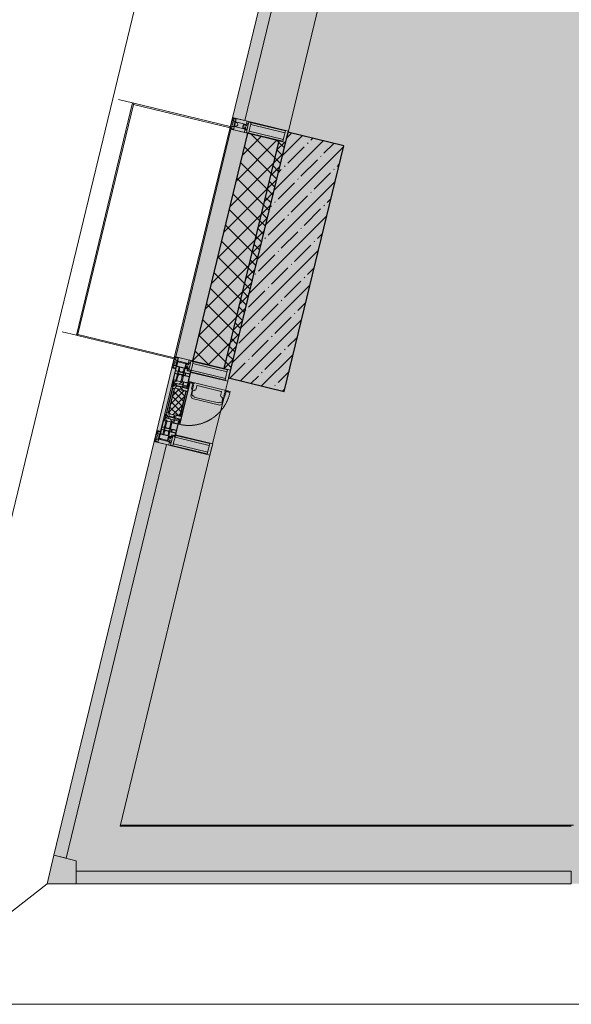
# Model space of a CAD drawing. Header units: millimetres. Extents: x -26897837 to 7466349, y -86687 to 22351.
# Tile 2 of 256: x 17719 to 20118, y -50259 to -45974. Entities that reach past the tile are written whole.
import ezdxf

# ---------------------------------------------------------------- set-up
doc = ezdxf.new("R2010")
doc.units = ezdxf.units.MM
doc.linetypes.add('-D1-02х01', pattern=[3, 2, -1])
for name, color, linetype, lineweight in [('_0', 7, 'Continuous', 13), ('A-200-M_WALL', 7, 'Continuous', 5), ('A-200-M_WALL_PAT', 7, 'Continuous', 5), ('A-214-M_CURT_WALL', 7, 'Continuous', 5), ('A-215-M_CURT_PANEL', 7, 'Continuous', 5), ('A-230-M_FLOOR', 7, 'Continuous', 5), ('A-280-M_COLUMN', 7, 'Continuous', 5), ('A-314-M_WINDOW', 7, 'Continuous', 5), ('S-280-M_COLUMN', 7, 'Continuous', 5), ('Z-060-M_DETAIL', 7, 'Continuous', 5), ('Ограждение', 7, 'Continuous', 5), ('Поручни', 7, 'Continuous', 5)]:
    doc.layers.add(name, color=color, linetype=linetype, lineweight=lineweight)

# ---------------------------------------------------------------- blocks, each defined once
blk = doc.blocks.new('System Panel - A_PAN_Glass-5794225-50_AS_Plan_13')
at = {"layer": 'A-215-M_CURT_PANEL'}
for p, q in [((1076.5, 55), (-1076.5, 55)), ((-1076.5, 55), (-1076.5, 0)), ((1076.5, 0), (1076.5, 55)), ((-1076.5, 0), (1076.5, 0))]:
    blk.add_line(p, q, dxfattribs=at)
blk = doc.blocks.new('Rectangular Mullion - R_StandardFrame_50Wx250H-3731357-50_AS_Plan_13')
at = {"layer": 'A-214-M_CURT_WALL'}
blk.add_line((-16060, -505), (-18022.4, -505), dxfattribs=at)
blk = doc.blocks.new('System Panel - A_PAN_Glass-5794189-50_AS_Plan_13')
at = {"layer": 'A-215-M_CURT_PANEL'}
for p, q in [((926.3, 55), (-926.3, 55)), ((-926.3, 55), (-926.3, 0)), ((926.3, 0), (926.3, 55)), ((-926.3, 0), (926.3, 0))]:
    blk.add_line(p, q, dxfattribs=at)
blk = doc.blocks.new('Rectangular Mullion - R_StandardFrame_50Wx250H-3731358-50_AS_Plan_13')
at = {"layer": 'A-214-M_CURT_WALL'}
blk.add_line((-18022.4, -505), (-17631.5, 1110.5), dxfattribs=at)
blk = doc.blocks.new('A_PAN_Створка - 383мм-4625958-50_AS_Plan_13')
at = {"layer": 'A-215-M_CURT_PANEL'}
h = blk.add_hatch(dxfattribs=at)
h.set_pattern_fill('FP_23', color=256, style=0, pattern_type=2)
h.set_pattern_definition([(328.6, (2876.597, -17648.281), (10.420193, 17.071016), []), (58.6, (2876.597, -17648.281), (-17.071016, 10.420193), [])])
h.paths.add_polyline_path([(-54.6, -81.8), (-53.6, -82.7), (54.6, -81.8), (54.6, -63.4), (57.2, -60.8), (57.2, -36.4), (54.9, -34.1), (54.5, -31.8), (-54.5, -31.8), (-54.9, -34.1), (-57.2, -36.4), (-57.2, -60.8), (-54.6, -63.4)])
at = {"layer": 'A-314-M_WINDOW'}
for p, q in [((-67.9, -17), (-171, -17)), ((-171, -17), (-171, -57)), ((-171, -18.5), (-153.5, -18.5)), ((-153.5, -18.5), (-152, -20)), ((-152, -20), (-152, -73.5)), ((-150.5, -17), (-150.5, -29.4)), ((-132.4, -18.6), (-150.5, -18.6)), ((-150.5, -29.4), (-132.4, -29.4)), ((-150.5, -33.6), (-150.5, -68)), ((-136.3, -33.6), (-150.5, -33.6)), ((-137.2, -31), (-135.8, -35)), ((-132.5, -31), (-137.2, -31)), ((-132.1, -36.8), (-135.8, -35)), ((-132.5, -31.9), (-133.4, -33.7)), ((-133.4, -33.7), (-130.1, -35.3)), ((-132.5, -31.9), (-132.5, -31)), ((-132.4, -29.4), (-132.4, -18.6)), ((-132.1, -49), (-132.1, -36.8)), ((-131, -18.2), (-131, -29.5)), ((-120.8, -18.2), (-131, -18.2)), ((-131, -29.5), (-120.8, -29.5)), ((-131, -30.9), (-131, -33)), ((-120.8, -30.9), (-131, -30.9)), ((-129.4, -34.6), (-131, -33)), ((-130.1, -35.3), (-129.4, -34.6)), ((-130.1, -35.3), (-130.1, -50.4)), ((-122.4, -34.6), (-120.8, -33)), ((-121.7, -35.3), (-122.4, -34.6)), ((-118.4, -33.7), (-121.7, -35.3)), ((-121.7, -35.3), (-121.7, -50.4)), ((-120.8, -18.2), (-120.8, -29.5)), ((-120.8, -30.9), (-120.8, -33)), ((-119.7, -36.8), (-115.9, -35)), ((-119.7, -49), (-119.7, -36.8)), ((-119.3, -18.6), (-92.5, -18.6)), ((-119.3, -29.4), (-119.3, -18.6)), ((-92.5, -29.4), (-119.3, -29.4)), ((-119.3, -31), (-114.6, -31)), ((-119.3, -31.9), (-119.3, -31)), ((-119.3, -31.9), (-118.4, -33.7)), ((-114.6, -31), (-115.9, -35)), ((-94.1, -33.5), (-115.4, -33.5)), ((-89.9, -35.1), (-94.1, -33.5)), ((-92.5, -18.6), (-92.5, -29.4)), ((-90.8, -18.5), (-90.8, -29.4)), ((-87.3, -18.5), (-90.8, -18.5)), ((-90.8, -29.4), (-85.9, -29.4)), ((-89.9, -32.5), (-89.9, -35.1)), ((-85.9, -32.5), (-89.9, -32.5)), ((-89.9, -35.1), (-89.9, -50.9)), ((-87.3, -20.4), (-87.3, -18.5)), ((-87.3, -20.4), (-87.3, -21.9)), ((-84.8, -20.4), (-87.3, -20.4)), ((-87.3, -21.9), (-85.9, -21.9)), ((-85.9, -18.2), (-85.9, -20.4)), ((-75.9, -18.2), (-85.9, -18.2)), ((-85.9, -21.9), (-85.9, -29.4)), ((-85.9, -29.4), (-85.9, -32.5)), ((-83.4, -20.4), (-84.8, -20.4)), ((-70, -33.8), (-83.4, -20.4)), ((-78, -84), (-78, -23.5)), ((-78, -23.5), (-67.9, -23.5)), ((-78, -36.8), (-70, -36.8)), ((-78, -45.6), (-78, -36.8)), ((-75.9, -21.5), (-75.9, -18.2)), ((-75.9, -21.5), (-75.9, -23.5)), ((-74.9, -21.5), (-75.9, -21.5)), ((-75.9, -23.5), (-73, -23.5)), ((-74.9, -17.9), (-74.9, -21.5)), ((-68.9, -17.9), (-74.9, -17.9)), ((-67.2, -29.3), (-73, -23.5)), ((-61.4, -23.5), (-70, -32.1)), ((-70, -32.1), (-70, -62.5)), ((-70, -36.8), (-70, -33.8)), ((-68.9, -21.5), (-68.9, -17.9)), ((-67.9, -21.5), (-68.9, -21.5)), ((67.9, -17), (-67.9, -17)), ((-61.4, -23.5), (-67.9, -17)), ((-67.9, -17), (-67.9, -23.5)), ((-67.9, -17), (67.9, -17)), ((-67.9, -21.5), (-67.9, -23.5)), ((-67.9, -23.5), (-64.6, -26.8)), ((-67.9, -23.5), (-64.6, -26.8)), ((-64.6, -26.8), (-67.2, -29.3)), ((-64.6, -26.8), (-61.4, -23.5)), ((61.4, -23.5), (-61.4, -23.5)), ((67.9, -17), (61.4, -23.5)), ((70, -32.1), (61.4, -23.5)), ((61.4, -23.5), (64.6, -26.8)), ((67.9, -23.5), (64.6, -26.8)), ((64.6, -26.8), (67.9, -23.5)), ((64.6, -26.8), (67.2, -29.3)), ((67.2, -29.3), (73, -23.5)), ((67.9, -23.5), (67.9, -17)), ((171, -17), (67.9, -17)), ((67.9, -21.5), (67.9, -23.5)), ((67.9, -21.5), (68.9, -21.5)), ((67.9, -23.5), (78, -23.5)), ((68.9, -17.9), (74.9, -17.9)), ((68.9, -21.5), (68.9, -17.9)), ((70, -33.8), (83.4, -20.4)), ((70, -62.5), (70, -32.1)), ((70, -36.8), (70, -33.8)), ((78, -36.8), (70, -36.8)), ((75.9, -23.5), (73, -23.5)), ((74.9, -17.9), (74.9, -21.5)), ((74.9, -21.5), (75.9, -21.5)), ((75.9, -18.2), (85.9, -18.2)), ((75.9, -21.5), (75.9, -18.2)), ((75.9, -21.5), (75.9, -23.5)), ((78, -23.5), (78, -84)), ((78, -45.6), (78, -36.8)), ((83.4, -20.4), (84.8, -20.4)), ((84.8, -20.4), (87.3, -20.4)), ((85.9, -18.2), (85.9, -20.4)), ((85.9, -21.9), (85.9, -29.4)), ((87.3, -21.9), (85.9, -21.9)), ((85.9, -29.4), (85.9, -32.5)), ((90.8, -29.4), (85.9, -29.4)), ((85.9, -32.5), (89.9, -32.5)), ((87.3, -18.5), (90.8, -18.5)), ((87.3, -20.4), (87.3, -18.5)), ((87.3, -20.4), (87.3, -21.9)), ((89.9, -32.5), (89.9, -35.1)), ((89.9, -35.1), (94.1, -33.5)), ((89.9, -35.1), (89.9, -50.9)), ((90.8, -18.5), (90.8, -29.4)), ((92.5, -18.6), (92.5, -29.4)), ((119.3, -18.6), (92.5, -18.6)), ((92.5, -29.4), (119.3, -29.4)), ((94.1, -33.5), (115.4, -33.5)), ((114.6, -31), (115.9, -35)), ((119.3, -31), (114.6, -31)), ((119.7, -36.8), (115.9, -35)), ((119.3, -31.9), (118.4, -33.7)), ((118.4, -33.7), (121.7, -35.3)), ((119.3, -29.4), (119.3, -18.6)), ((119.3, -31.9), (119.3, -31)), ((119.7, -49), (119.7, -36.8)), ((120.8, -18.2), (120.8, -29.5)), ((120.8, -18.2), (131, -18.2)), ((131, -29.5), (120.8, -29.5)), ((120.8, -30.9), (120.8, -33)), ((120.8, -30.9), (131, -30.9)), ((122.4, -34.6), (120.8, -33)), ((121.7, -35.3), (122.4, -34.6)), ((121.7, -35.3), (121.7, -50.4)), ((129.4, -34.6), (131, -33)), ((130.1, -35.3), (129.4, -34.6)), ((133.4, -33.7), (130.1, -35.3)), ((130.1, -35.3), (130.1, -50.4)), ((131, -18.2), (131, -29.5)), ((131, -30.9), (131, -33)), ((132.1, -36.8), (135.8, -35)), ((132.1, -49), (132.1, -36.8)), ((132.4, -18.6), (150.5, -18.6)), ((132.4, -29.4), (132.4, -18.6)), ((150.5, -29.4), (132.4, -29.4)), ((132.5, -31), (137.2, -31)), ((132.5, -31.9), (132.5, -31)), ((132.5, -31.9), (133.4, -33.7)), ((137.2, -31), (135.8, -35)), ((136.3, -33.6), (150.5, -33.6)), ((150.5, -17), (150.5, -29.4)), ((150.5, -33.6), (150.5, -68)), ((153.5, -18.5), (152, -20)), ((152, -20), (152, -73.5)), ((171, -18.5), (153.5, -18.5)), ((171, -57), (171, -17)), ((-171, -55.5), (-152, -55.5)), ((-171, -57), (-156, -57)), ((-153, -60), (-153, -73.5)), ((-153, -73.5), (-150, -73.5)), ((-136.4, -52.4), (-150.5, -52.4)), ((-150.5, -56.6), (-132.4, -56.6)), ((-150.5, -68), (-143.5, -68)), ((-150.5, -69.5), (-150.5, -73.5)), ((-145, -69.5), (-150.5, -69.5)), ((-150, -73.5), (-150, -84)), ((-150, -84), (-78, -84)), ((-148.5, -81), (-148.5, -82.5)), ((-143.5, -81), (-148.5, -81)), ((-148.5, -82.5), (-132.4, -82.5)), ((-145, -69.5), (-145, -79.5)), ((-143.5, -68), (-143.5, -81)), ((-137.2, -54.8), (-135.8, -50.8)), ((-132.5, -54.8), (-137.2, -54.8)), ((-132.1, -49), (-135.8, -50.8)), ((-133.4, -52), (-130.1, -50.4)), ((-132.5, -53.8), (-133.4, -52)), ((-132.5, -53.8), (-132.5, -54.8)), ((-132.4, -56.6), (-132.4, -82.5)), ((-129.4, -51.1), (-131, -52.7)), ((-131, -55.1), (-131, -52.7)), ((-120.8, -55.1), (-131, -55.1)), ((-131, -56.5), (-131, -62.6)), ((-131, -56.5), (-120.8, -56.5)), ((-120.8, -62.6), (-131, -62.6)), ((-131, -64.6), (-120.8, -64.6)), ((-131, -82.5), (-131, -64.6)), ((-131, -82.5), (-120.8, -82.5)), ((-130.1, -50.4), (-129.4, -51.1)), ((-121.7, -50.4), (-122.4, -51.1)), ((-122.4, -51.1), (-120.8, -52.7)), ((-118.4, -52), (-121.7, -50.4)), ((-120.8, -55.1), (-120.8, -52.7)), ((-120.8, -56.5), (-120.8, -62.6)), ((-120.8, -82.5), (-120.8, -64.6)), ((-119.7, -49), (-115.9, -50.8)), ((-119.3, -53.8), (-118.4, -52)), ((-119.3, -53.8), (-119.3, -54.8)), ((-119.3, -54.8), (-114.6, -54.8)), ((-119.3, -56.6), (-119.3, -82.5)), ((-92.5, -56.6), (-119.3, -56.6)), ((-119.3, -82.5), (-92.5, -82.5)), ((-114.6, -54.8), (-115.9, -50.8)), ((-94.1, -52.5), (-115.3, -52.5)), ((-89.9, -50.9), (-94.1, -52.5)), ((-92.5, -56.6), (-92.5, -82.5)), ((-90.8, -56.6), (-85.9, -56.6)), ((-90.8, -62.7), (-90.8, -56.6)), ((-80.4, -62.7), (-90.8, -62.7)), ((-90.8, -64.6), (-90.8, -82.5)), ((-80.1, -64.6), (-90.8, -64.6)), ((-90.8, -82.5), (-79.5, -82.5)), ((-89.9, -52.2), (-89.9, -50.9)), ((-89.9, -52.2), (-88.6, -53.5)), ((-85.9, -53.5), (-88.6, -53.5)), ((-85.9, -53.5), (-78, -45.6)), ((-85.9, -56.6), (-85.9, -53.5)), ((-78, -84), (-85, -84)), ((-85, -84), (-85, -87.5)), ((-80.4, -61.1), (-80.4, -62.7)), ((-78, -61.1), (-80.4, -61.1)), ((-80.1, -66.1), (-80.1, -64.6)), ((-78, -66.1), (-80.1, -66.1)), ((-79.5, -80.6), (-78, -80.6)), ((-79.5, -82.5), (-79.5, -80.6)), ((-78, -66.1), (-78, -61.1)), ((-78, -87.5), (-78, -84)), ((-78, -84), (-73.9, -84)), ((-70, -62.5), (-73.9, -62.5)), ((-73.9, -62.5), (-73.9, -87.5)), ((73.9, -62.5), (70, -62.5)), ((73.9, -87.5), (73.9, -62.5)), ((73.9, -84), (78, -84)), ((85.9, -53.5), (78, -45.6)), ((78, -61.1), (80.4, -61.1)), ((78, -66.1), (78, -61.1)), ((78, -66.1), (80.1, -66.1)), ((79.5, -80.6), (78, -80.6)), ((78, -87.5), (78, -84)), ((78, -84), (85, -84)), ((78, -84), (150, -84)), ((79.5, -82.5), (79.5, -80.6)), ((90.8, -82.5), (79.5, -82.5)), ((80.1, -64.6), (90.8, -64.6)), ((80.1, -66.1), (80.1, -64.6)), ((80.4, -61.1), (80.4, -62.7)), ((80.4, -62.7), (90.8, -62.7)), ((85, -84), (85, -87.5)), ((85.9, -53.5), (88.6, -53.5)), ((85.9, -56.6), (85.9, -53.5)), ((90.8, -56.6), (85.9, -56.6)), ((89.9, -52.2), (88.6, -53.5)), ((89.9, -50.9), (94.1, -52.5)), ((89.9, -52.2), (89.9, -50.9)), ((90.8, -62.7), (90.8, -56.6)), ((90.8, -64.6), (90.8, -82.5)), ((92.5, -56.6), (119.3, -56.6)), ((92.5, -56.6), (92.5, -82.5)), ((119.3, -82.5), (92.5, -82.5)), ((94.1, -52.5), (115.3, -52.5)), ((114.6, -54.8), (115.9, -50.8)), ((119.3, -54.8), (114.6, -54.8)), ((119.7, -49), (115.9, -50.8)), ((118.4, -52), (121.7, -50.4)), ((119.3, -53.8), (118.4, -52)), ((119.3, -53.8), (119.3, -54.8)), ((119.3, -56.6), (119.3, -82.5)), ((122.4, -51.1), (120.8, -52.7)), ((120.8, -55.1), (120.8, -52.7)), ((120.8, -55.1), (131, -55.1)), ((120.8, -56.5), (120.8, -62.6)), ((131, -56.5), (120.8, -56.5)), ((120.8, -62.6), (131, -62.6)), ((120.8, -82.5), (120.8, -64.6)), ((131, -64.6), (120.8, -64.6)), ((131, -82.5), (120.8, -82.5)), ((121.7, -50.4), (122.4, -51.1)), ((130.1, -50.4), (129.4, -51.1)), ((129.4, -51.1), (131, -52.7)), ((133.4, -52), (130.1, -50.4)), ((131, -55.1), (131, -52.7)), ((131, -56.5), (131, -62.6)), ((131, -82.5), (131, -64.6)), ((132.1, -49), (135.8, -50.8)), ((150.5, -56.6), (132.4, -56.6)), ((132.4, -56.6), (132.4, -82.5)), ((148.5, -82.5), (132.4, -82.5)), ((132.5, -53.8), (133.4, -52)), ((132.5, -53.8), (132.5, -54.8)), ((132.5, -54.8), (137.2, -54.8)), ((137.2, -54.8), (135.8, -50.8)), ((136.4, -52.4), (150.5, -52.4)), ((143.5, -68), (143.5, -81)), ((150.5, -68), (143.5, -68)), ((143.5, -81), (148.5, -81)), ((145, -69.5), (150.5, -69.5)), ((145, -69.5), (145, -79.5)), ((148.5, -81), (148.5, -82.5)), ((150, -84), (150, -73.5)), ((150, -73.5), (153, -73.5)), ((150.5, -69.5), (150.5, -73.5)), ((171, -55.5), (152, -55.5)), ((153, -73.5), (153, -60)), ((156, -57), (171, -57)), ((-73.9, -87.5), (-91.5, -87.5)), ((-91.5, -87.5), (-91.5, -92)), ((-91.5, -92), (91.5, -92)), ((-85, -87.5), (-78, -87.5)), ((91.5, -87.5), (73.9, -87.5)), ((85, -87.5), (78, -87.5)), ((91.5, -92), (91.5, -87.5))]:
    blk.add_line(p, q, dxfattribs=at)
for centre, start, end in [((-156, -60), 0, 90), ((156, -60), 90, 180)]:
    blk.add_arc(centre, 3, start, end, dxfattribs=at)
at = {"layer": 'A-314-M_WINDOW', "linetype": '-D1-02х01'}
blk.add_arc((91.4, -87.5), 183, 181.4091, 271.1445, dxfattribs=at)
at = {"layer": 'Z-060-M_DETAIL'}
for p, q in [((-70, -32.1), (-61.4, -23.5)), ((-70, -62.5), (-70, -32.1)), ((-67.8, -38.3), (-65.7, -37.4)), ((-67.8, -55.7), (-67.8, -38.3)), ((-65.7, -37.4), (-60.8, -34.7)), ((61.4, -23.5), (-61.4, -23.5)), ((-60.8, -34.7), (-57.3, -35.9)), ((-55.2, -33.8), (-57.3, -35.9)), ((-54.9, -34.1), (-57.2, -36.4)), ((-57.2, -36.4), (-57.2, -60.8)), ((-55.2, -33.8), (-54.8, -31.5)), ((-54.9, -25.8), (-53.9, -24.8)), ((-54.9, -29.5), (-54.9, -25.8)), ((-53.9, -30.5), (-54.9, -29.5)), ((-54.5, -31.8), (-54.9, -34.1)), ((0, -31.5), (-54.8, -31.5)), ((54.5, -31.8), (-54.5, -31.8)), ((-53.9, -24.8), (53.9, -24.8)), ((53.9, -30.5), (-53.9, -30.5)), ((0, -31.5), (54.8, -31.5)), ((54.9, -25.8), (53.9, -24.8)), ((53.9, -30.5), (54.9, -29.5)), ((54.9, -34.1), (54.5, -31.8)), ((55.2, -33.8), (54.8, -31.5)), ((54.9, -29.5), (54.9, -25.8)), ((57.2, -36.4), (54.9, -34.1)), ((55.2, -33.8), (57.3, -35.9)), ((57.2, -60.8), (57.2, -36.4)), ((60.8, -34.7), (57.3, -35.9)), ((65.7, -37.4), (60.8, -34.7)), ((70, -32.1), (61.4, -23.5)), ((67.8, -38.3), (65.7, -37.4)), ((67.8, -55.7), (67.8, -38.3)), ((70, -62.5), (70, -32.1)), ((-73.9, -62.5), (-70, -62.5)), ((-73.9, -87.5), (-73.9, -62.5)), ((-69.4, -66.5), (-73.9, -66.5)), ((-73.9, -81.5), (-69.4, -81.5)), ((-69.4, -85.5), (-73.9, -85.5)), ((-69.4, -81.5), (-69.4, -66.5)), ((-69.4, -90.3), (-69.4, -85.5)), ((-61.7, -62.5), (-67.9, -62.5)), ((-67.9, -62.5), (-67.9, -89.3)), ((-66, -56.5), (-67.8, -55.7)), ((-66, -56.5), (-62, -59.1)), ((-62, -59.1), (-60.7, -61)), ((-61.7, -64.9), (-61.7, -62.5)), ((-60.1, -67.7), (-61.7, -64.9)), ((-60.7, -61), (-57.4, -61)), ((-56.4, -67.7), (-60.1, -67.7)), ((-57.4, -61), (-54.9, -63.5)), ((-57.2, -60.8), (-54.6, -63.4)), ((-56.4, -89.4), (-56.4, -67.7)), ((-54.9, -63.5), (-54.9, -81.9)), ((-54.9, -81.9), (-53.8, -83)), ((-54.9, -85.6), (-53.9, -84.6)), ((-54.9, -89.3), (-54.9, -85.6)), ((-54.6, -63.4), (-54.6, -81.8)), ((-54.6, -81.8), (-53.6, -82.7)), ((-53.9, -84.6), (53.9, -84.6)), ((53.8, -83), (-53.8, -83)), ((-53.6, -82.7), (53.6, -82.7)), ((53.6, -82.7), (54.6, -81.8)), ((54.9, -81.9), (53.8, -83)), ((54.9, -85.6), (53.9, -84.6)), ((54.6, -63.4), (57.2, -60.8)), ((54.6, -81.8), (54.6, -63.4)), ((57.4, -61), (54.9, -63.5)), ((54.9, -63.5), (54.9, -81.9)), ((54.9, -89.3), (54.9, -85.6)), ((56.4, -67.7), (60.1, -67.7)), ((56.4, -89.4), (56.4, -67.7)), ((60.7, -61), (57.4, -61)), ((60.1, -67.7), (61.7, -64.9)), ((62, -59.1), (60.7, -61)), ((61.7, -62.5), (67.9, -62.5)), ((61.7, -64.9), (61.7, -62.5)), ((66, -56.5), (62, -59.1)), ((66, -56.5), (67.8, -55.7)), ((67.9, -62.5), (67.9, -89.3)), ((69.4, -66.5), (73.9, -66.5)), ((69.4, -81.5), (69.4, -66.5)), ((73.9, -81.5), (69.4, -81.5)), ((69.4, -85.5), (73.9, -85.5)), ((69.4, -90.3), (69.4, -85.5)), ((73.9, -62.5), (70, -62.5)), ((73.9, -87.5), (73.9, -62.5)), ((-91.5, -87.5), (-73.9, -87.5)), ((-91.5, -92), (-91.5, -87.5)), ((-91.5, -92), (91.5, -92)), ((-83.4, -90.3), (-83.4, -87.5)), ((-83.4, -90.3), (-69.4, -90.3)), ((-67.9, -89.3), (-66.9, -90.3)), ((-66.9, -90.3), (-57.4, -90.3)), ((-57.4, -90.3), (-56.4, -89.4)), ((-53.9, -90.3), (-54.9, -89.3)), ((53.9, -90.3), (-53.9, -90.3)), ((53.9, -90.3), (54.9, -89.3)), ((57.4, -90.3), (56.4, -89.4)), ((66.9, -90.3), (57.4, -90.3)), ((67.9, -89.3), (66.9, -90.3)), ((83.4, -90.3), (69.4, -90.3)), ((91.5, -87.5), (73.9, -87.5)), ((83.4, -90.3), (83.4, -87.5)), ((91.5, -92), (91.5, -87.5))]:
    blk.add_line(p, q, dxfattribs=at)
at = {"layer": 'Z-060-M_DETAIL', "color": 9, "true_color": 0xc8c8c8}
for p, q in [((39.7, -109), (31.1, -117.6)), ((31.1, -117.6), (31.1, -240.4)), ((41.4, -123.8), (39.1, -124.2)), ((39.1, -179), (39.1, -124.2)), ((70.1, -109), (39.7, -109)), ((41.4, -123.8), (43.5, -121.7)), ((45, -113.3), (42.3, -118.2)), ((42.3, -118.2), (43.5, -121.7)), ((45.9, -111.2), (45, -113.3)), ((63.3, -111.2), (45.9, -111.2)), ((64.1, -113), (63.3, -111.2)), ((64.1, -113), (66.7, -117)), ((66.7, -117), (68.6, -118.3)), ((68.6, -118.3), (68.6, -121.6)), ((68.6, -121.6), (71.1, -124.1)), ((70.1, -105.1), (70.1, -109)), ((95.1, -105.1), (70.1, -105.1)), ((71.1, -124.1), (89.5, -124.1)), ((74.1, -109.6), (74.1, -105.1)), ((89.1, -109.6), (74.1, -109.6)), ((89.1, -105.1), (89.1, -109.6)), ((89.5, -124.1), (90.6, -125.2)), ((90.6, -125.2), (90.6, -232.8)), ((93.1, -109.6), (93.1, -105.1)), ((97.9, -109.6), (93.1, -109.6)), ((95.1, -87.5), (95.1, -105.1)), ((99.6, -87.5), (95.1, -87.5)), ((97.9, -95.6), (95.1, -95.6)), ((97.9, -95.6), (97.9, -109.6)), ((99.6, -270.5), (99.6, -87.5)), ((39.1, -179), (39.1, -233.8)), ((39.7, -249), (31.1, -240.4)), ((41.4, -234.2), (39.1, -233.8)), ((70.1, -249), (39.7, -249)), ((41.4, -234.2), (43.5, -236.3)), ((42.3, -239.8), (43.5, -236.3)), ((45, -244.7), (42.3, -239.8)), ((45.9, -246.8), (45, -244.7)), ((63.3, -246.8), (45.9, -246.8)), ((64.1, -245), (63.3, -246.8)), ((64.1, -245), (66.7, -241)), ((66.7, -241), (68.6, -239.7)), ((68.6, -236.4), (71.1, -233.9)), ((68.6, -239.7), (68.6, -236.4)), ((70.1, -252.9), (70.1, -249)), ((95.1, -252.9), (70.1, -252.9)), ((71.1, -233.9), (89.5, -233.9)), ((74.1, -248.4), (74.1, -252.9)), ((89.1, -248.4), (74.1, -248.4)), ((89.1, -252.9), (89.1, -248.4)), ((89.5, -233.9), (90.6, -232.8)), ((93.1, -248.4), (93.1, -252.9)), ((97.9, -248.4), (93.1, -248.4)), ((95.1, -270.5), (95.1, -252.9)), ((97.9, -262.4), (97.9, -248.4)), ((97.9, -262.4), (95.1, -262.4)), ((99.6, -270.5), (95.1, -270.5))]:
    blk.add_line(p, q, dxfattribs=at)
blk = doc.blocks.new('Rectangular Mullion - R_StandardFrame_50Wx250H-V3-50_AS_Plan_13')
at = {"layer": 'A-214-M_CURT_WALL'}
for p, q in [((37450, 15934.9), (37450, 16145)), ((37700, 15865), (37700, 16145)), ((37450, 15865), (37450, 15905.4))]:
    blk.add_line(p, q, dxfattribs=at)
blk = doc.blocks.new('Rectangular Mullion - 50Wx250H-V1-50_AS_Plan_13')
at = {"layer": 'Z-060-M_DETAIL'}
for p, q in [((-25, 84), (-25, 250)), ((-25, 250), (0, 250)), ((-23, 237.3), (0, 237.3)), ((-23, 237.3), (-23, 84)), ((-14.9, 84), (-14.9, 237.3)), ((25, 250), (0, 250)), ((23, 237.3), (0, 237.3)), ((14.9, 84), (14.9, 237.3)), ((23, 237.3), (23, 73.6)), ((25, 65.2), (25, 250)), ((0, 84), (-15, 84)), ((-0.5, 73.6), (-15, 73.6)), ((-10, 71.3), (-12, 71.3)), ((-10, 57.4), (-10, 71.3)), ((-7, 65.2), (-5.9, 67.3)), ((-7, 65.2), (-7, 57)), ((-4.1, 67.3), (-5.9, 67.3)), ((-4.1, 67.3), (-2.9, 65.1)), ((-2.9, 65.1), (-2.9, 57)), ((0, 84), (23, 84)), ((0.5, 73.6), (23, 73.6)), ((4.1, 67.3), (2.9, 65.1)), ((2.9, 65.1), (2.9, 57)), ((4.1, 67.3), (5.9, 67.3)), ((7, 65.2), (5.9, 67.3)), ((7, 65.2), (7, 54.7)), ((8.7, 53), (7, 54.7)), ((8.7, 53), (10, 53)), ((10, 71.3), (14, 71.3)), ((10, 53), (10, 71.3)), ((10, 53), (10, 17)), ((14, 71.3), (14, 65.2)), ((14, 65.2), (25, 65.2)), ((-23.8, 14.6), (-25, 14.2)), ((-25, 0), (-25, 14.2)), ((-23.8, 17), (-23.8, 14.6)), ((-22.5, 10.6), (-23.8, 14.6)), ((-22.5, 10.6), (-23.7, 9.9)), ((-23.7, 1.3), (-23.7, 9.9)), ((-23.7, 1.3), (-11.8, 1.3)), ((-23.2, 10.2), (-22.5, 8)), ((-22.5, 8), (-22.5, 4.5)), ((-21.3, 4.5), (-22.5, 4.5)), ((-22.3, 17), (-22.3, 16)), ((-22.3, 16), (-21.3, 16)), ((-19.9, 17), (-21.3, 16)), ((-21.3, 4.5), (-21.3, 6.5)), ((-21.3, 6.5), (-14.2, 6.5)), ((-7.4, 16.6), (-18.4, 16.6)), ((-14.2, 6.5), (-14.2, 4.5)), ((-13.2, 4.5), (-14.2, 4.5)), ((-13.2, 4.5), (-12.2, 7.2)), ((-12.7, 7.6), (-11.3, 11.4)), ((-12.7, 7.6), (-11.8, 6.9)), ((-12.2, 9), (-12.2, 14.8)), ((-12.2, 14.8), (0, 14.8)), ((-11.8, 1.3), (-11.8, 6.9)), ((-10.5, 11.2), (-11.3, 11.4)), ((-10.5, 1.5), (-10.5, 11.2)), ((-4.8, 1.5), (-10.5, 1.5)), ((0, 8), (-4.8, 8)), ((-4.8, 1.5), (-4.8, 8)), ((-2.6, 16.8), (0, 16.8)), ((2.6, 16.8), (0, 16.8)), ((0, 14.8), (0, 16.8)), ((0, 14.8), (0, 16.8)), ((12.2, 14.8), (0, 14.8)), ((0, 0), (0, 8)), ((0, 8), (4.8, 8)), ((0, 0), (0, 8)), ((4.8, 1.5), (4.8, 8)), ((4.8, 1.5), (10.5, 1.5)), ((8.5, 23), (6, 25.5)), ((6, 18), (7.4, 18)), ((7.4, 18), (7.4, 16.6)), ((7.4, 16.6), (18.4, 16.6)), ((7.5, 18.5), (8.5, 18.5)), ((7.5, 17), (7.5, 18.5)), ((10, 17), (7.5, 17)), ((8.5, 18.5), (8.5, 23)), ((10.5, 11.2), (11.3, 11.4)), ((10.5, 1.5), (10.5, 11.2)), ((12.7, 7.6), (11.3, 11.4)), ((12.7, 7.6), (11.8, 6.9)), ((11.8, 1.3), (11.8, 6.9)), ((23.7, 1.3), (11.8, 1.3)), ((12.2, 9), (12.2, 14.8)), ((13.2, 4.5), (12.2, 7.2)), ((13.2, 4.5), (14.2, 4.5)), ((21.3, 6.5), (14.2, 6.5)), ((14.2, 6.5), (14.2, 4.5)), ((18.4, 16.6), (19, 17.6)), ((19, 17.6), (21.3, 16)), ((22.3, 16), (21.3, 16)), ((21.3, 4.5), (21.3, 6.5)), ((21.3, 4.5), (22.5, 4.5)), ((22.3, 17), (22.3, 16)), ((22.3, 17), (23.8, 17)), ((22.5, 10.6), (23.8, 14.6)), ((22.5, 10.6), (23.7, 9.9)), ((23.2, 10.2), (22.5, 8)), ((22.5, 8), (22.5, 4.5)), ((23.7, 1.3), (23.7, 9.9)), ((23.8, 17), (23.8, 14.6)), ((23.8, 14.6), (25, 14.2)), ((25, 0), (25, 14.2)), ((-25, 0), (0, 0)), ((25, 0), (0, 0))]:
    blk.add_line(p, q, dxfattribs=at)
for centre, start, end in [((-0.5, 73.1), 360, 90), ((0.5, 73.1), 90, 180)]:
    blk.add_arc(centre, 0.5, start, end, dxfattribs=at)
blk = doc.blocks.new('Rectangular Mullion - R_StandardFrame_50Wx250H-4791155-50_AS_Plan_13')
at = {"layer": 'A-214-M_CURT_WALL', "lineweight": 9}
for p, q in [((-25, -17), (-25, 0)), ((-25, 0), (25, 0)), ((25, 0), (25, -250)), ((-25, -250), (-25, -84)), ((25, -250), (-25, -250))]:
    blk.add_line(p, q, dxfattribs=at)
blk = doc.blocks.new('Rectangular Mullion - 50Wx250H-V26-50_AS_Plan_13')
at = {"layer": 'Z-060-M_DETAIL'}
for p, q in [((-25, 65.2), (-25, 250)), ((-25, 250), (0, 250)), ((-23, 237.3), (0, 237.3)), ((-23, 237.3), (-23, 73.6)), ((-14.9, 84), (-14.9, 237.3)), ((25, 250), (0, 250)), ((23, 237.3), (0, 237.3)), ((14.9, 84), (14.9, 237.3)), ((23, 237.3), (23, 84)), ((25, 84), (25, 250)), ((-14, 65.2), (-25, 65.2)), ((0, 84), (-23, 84)), ((-0.5, 73.6), (-23, 73.6)), ((-14, 71.3), (-14, 65.2)), ((-10, 71.3), (-14, 71.3)), ((-10, 53), (-10, 71.3)), ((-8.7, 53), (-10, 53)), ((-10, 53), (-10, 17)), ((-8.7, 53), (-7, 54.7)), ((-7, 65.2), (-5.9, 67.3)), ((-7, 65.2), (-7, 54.7)), ((-4.1, 67.3), (-5.9, 67.3)), ((-4.1, 67.3), (-2.9, 65.1)), ((-2.9, 65.1), (-2.9, 57)), ((0, 84), (15, 84)), ((0.5, 73.6), (15, 73.6)), ((4.1, 67.3), (2.9, 65.1)), ((2.9, 65.1), (2.9, 57)), ((4.1, 67.3), (5.9, 67.3)), ((7, 65.2), (5.9, 67.3)), ((7, 65.2), (7, 57)), ((10, 71.3), (12, 71.3)), ((10, 57.4), (10, 71.3)), ((-23.8, 14.6), (-25, 14.2)), ((-25, 0), (-25, 14.2)), ((-22.3, 17), (-23.8, 17)), ((-23.8, 17), (-23.8, 14.6)), ((-22.5, 10.6), (-23.8, 14.6)), ((-22.5, 10.6), (-23.7, 9.9)), ((-23.7, 1.3), (-23.7, 9.9)), ((-23.7, 1.3), (-11.8, 1.3)), ((-23.2, 10.2), (-22.5, 8)), ((-22.5, 8), (-22.5, 4.5)), ((-21.3, 4.5), (-22.5, 4.5)), ((-22.3, 17), (-22.3, 16)), ((-22.3, 16), (-21.3, 16)), ((-19, 17.6), (-21.3, 16)), ((-21.3, 4.5), (-21.3, 6.5)), ((-21.3, 6.5), (-14.2, 6.5)), ((-18.4, 16.6), (-19, 17.6)), ((-7.4, 16.6), (-18.4, 16.6)), ((-14.2, 6.5), (-14.2, 4.5)), ((-13.2, 4.5), (-14.2, 4.5)), ((-13.2, 4.5), (-12.2, 7.2)), ((-12.7, 7.6), (-11.3, 11.4)), ((-12.7, 7.6), (-11.8, 6.9)), ((-12.2, 9), (-12.2, 14.8)), ((-12.2, 14.8), (0, 14.8)), ((-11.8, 1.3), (-11.8, 6.9)), ((-10.5, 11.2), (-11.3, 11.4)), ((-10.5, 1.5), (-10.5, 11.2)), ((-4.8, 1.5), (-10.5, 1.5)), ((-10, 17), (-7.5, 17)), ((-8.5, 23), (-6, 25.5)), ((-8.5, 18.5), (-8.5, 23)), ((-7.5, 18.5), (-8.5, 18.5)), ((-7.5, 17), (-7.5, 18.5)), ((-7.4, 18), (-7.4, 16.6)), ((-6, 18), (-7.4, 18)), ((0, 8), (-4.8, 8)), ((-4.8, 1.5), (-4.8, 8)), ((-2.6, 16.8), (0, 16.8)), ((2.6, 16.8), (0, 16.8)), ((0, 14.8), (0, 16.8)), ((0, 14.8), (0, 16.8)), ((12.2, 14.8), (0, 14.8)), ((0, 0), (0, 8)), ((0, 8), (4.8, 8)), ((0, 0), (0, 8)), ((4.8, 1.5), (4.8, 8)), ((4.8, 1.5), (10.5, 1.5)), ((7.4, 16.6), (18.4, 16.6)), ((10.5, 11.2), (11.3, 11.4)), ((10.5, 1.5), (10.5, 11.2)), ((12.7, 7.6), (11.3, 11.4)), ((12.7, 7.6), (11.8, 6.9)), ((11.8, 1.3), (11.8, 6.9)), ((23.7, 1.3), (11.8, 1.3)), ((12.2, 9), (12.2, 14.8)), ((13.2, 4.5), (12.2, 7.2)), ((13.2, 4.5), (14.2, 4.5)), ((21.3, 6.5), (14.2, 6.5)), ((14.2, 6.5), (14.2, 4.5)), ((19.9, 17), (21.3, 16)), ((22.3, 16), (21.3, 16)), ((21.3, 4.5), (21.3, 6.5)), ((21.3, 4.5), (22.5, 4.5)), ((22.3, 17), (22.3, 16)), ((22.5, 10.6), (23.8, 14.6)), ((22.5, 10.6), (23.7, 9.9)), ((23.2, 10.2), (22.5, 8)), ((22.5, 8), (22.5, 4.5)), ((23.7, 1.3), (23.7, 9.9)), ((23.8, 17), (23.8, 14.6)), ((23.8, 14.6), (25, 14.2)), ((25, 0), (25, 14.2)), ((-25, 0), (0, 0)), ((25, 0), (0, 0))]:
    blk.add_line(p, q, dxfattribs=at)
for centre, start, end in [((-0.5, 73.1), 360, 90), ((0.5, 73.1), 90, 180)]:
    blk.add_arc(centre, 0.5, start, end, dxfattribs=at)
blk = doc.blocks.new('Rectangular Mullion - R_StandardFrame_50Wx250H-3937589-50_AS_Plan_13')
at = {"layer": 'A-214-M_CURT_WALL', "lineweight": 9}
for p, q in [((0, 0), (-50, 0)), ((-50, 0), (-50, -17)), ((0, -250), (0, 0)), ((-50, -84), (-50, -250)), ((-50, -250), (0, -250))]:
    blk.add_line(p, q, dxfattribs=at)
blk = doc.blocks.new('Quad Corner Mullion - Q_0_100_-50-5794231-50_AS_Plan_13')
at = {"layer": 'A-214-M_CURT_WALL', "lineweight": 9}
for p, q in [((0, 0), (-127.1, 0)), ((-127.1, 0), (-127.1, -100)), ((-29.9, -123.5), (0, 0)), ((-127.1, -100), (-29.9, -123.5))]:
    blk.add_line(p, q, dxfattribs=at)
blk = doc.blocks.new('Rectangular Mullion - 50Wx250H-2623690-50_AS_Plan_13')
at = {"layer": 'Z-060-M_DETAIL'}
for p, q in [((-25, 65.2), (-25, 250)), ((-25, 250), (0, 250)), ((-23, 237.3), (0, 237.3)), ((-23, 237.3), (-23, 73.6)), ((-14.9, 84), (-14.9, 237.3)), ((25, 250), (0, 250)), ((23, 237.3), (0, 237.3)), ((14.9, 84), (14.9, 237.3)), ((23, 237.3), (23, 73.6)), ((25, 65.2), (25, 250)), ((-14, 65.2), (-25, 65.2)), ((0, 84), (-23, 84)), ((-0.5, 73.6), (-23, 73.6)), ((-14, 71.3), (-14, 65.2)), ((-10, 71.3), (-14, 71.3)), ((-10, 53), (-10, 71.3)), ((-8.7, 53), (-10, 53)), ((-10, 53), (-10, 17)), ((-8.7, 53), (-7, 54.7)), ((-7, 65.2), (-5.9, 67.3)), ((-7, 65.2), (-7, 54.7)), ((-4.1, 67.3), (-5.9, 67.3)), ((-4.1, 67.3), (-2.9, 65.1)), ((-2.9, 65.1), (-2.9, 54.6)), ((-1.3, 53), (-2.9, 54.6)), ((0, 53), (-1.3, 53)), ((0, 84), (23, 84)), ((0, 53), (1.3, 53)), ((0.5, 73.6), (23, 73.6)), ((1.3, 53), (2.9, 54.6)), ((4.1, 67.3), (2.9, 65.1)), ((2.9, 65.1), (2.9, 54.6)), ((4.1, 67.3), (5.9, 67.3)), ((7, 65.2), (5.9, 67.3)), ((7, 65.2), (7, 54.7)), ((8.7, 53), (7, 54.7)), ((8.7, 53), (10, 53)), ((10, 71.3), (14, 71.3)), ((10, 53), (10, 71.3)), ((10, 53), (10, 17)), ((14, 71.3), (14, 65.2)), ((14, 65.2), (25, 65.2)), ((-23.8, 14.6), (-25, 14.2)), ((-25, 0), (-25, 14.2)), ((-22.3, 17), (-23.8, 17)), ((-23.8, 17), (-23.8, 14.6)), ((-22.5, 10.6), (-23.8, 14.6)), ((-22.5, 10.6), (-23.7, 9.9)), ((-23.7, 1.3), (-23.7, 9.9)), ((-23.7, 1.3), (-11.8, 1.3)), ((-23.2, 10.2), (-22.5, 8)), ((-22.5, 8), (-22.5, 4.5)), ((-21.3, 4.5), (-22.5, 4.5)), ((-22.3, 17), (-22.3, 16)), ((-22.3, 16), (-21.3, 16)), ((-19, 17.6), (-21.3, 16)), ((-21.3, 4.5), (-21.3, 6.5)), ((-21.3, 6.5), (-14.2, 6.5)), ((-18.4, 16.6), (-19, 17.6)), ((-7.4, 16.6), (-18.4, 16.6)), ((-14.2, 6.5), (-14.2, 4.5)), ((-13.2, 4.5), (-14.2, 4.5)), ((-13.2, 4.5), (-12.2, 7.2)), ((-12.7, 7.6), (-11.3, 11.4)), ((-12.7, 7.6), (-11.8, 6.9)), ((-12.2, 9), (-12.2, 14.8)), ((-12.2, 14.8), (0, 14.8)), ((-11.8, 1.3), (-11.8, 6.9)), ((-10.5, 11.2), (-11.3, 11.4)), ((-10.5, 1.5), (-10.5, 11.2)), ((-4.8, 1.5), (-10.5, 1.5)), ((-10, 17), (-7.5, 17)), ((-8.5, 23), (-1.5, 30)), ((-8.5, 18.5), (-8.5, 23)), ((-7.5, 18.5), (-8.5, 18.5)), ((-7.5, 17), (-7.5, 18.5)), ((-7.4, 18), (-7.4, 16.6)), ((-2.6, 18), (-7.4, 18)), ((0, 8), (-4.8, 8)), ((-4.8, 1.5), (-4.8, 8)), ((-2.6, 18), (-2.6, 16.8)), ((-2.6, 16.8), (0, 16.8)), ((-1.5, 30), (0, 30)), ((1.5, 30), (0, 30)), ((2.6, 16.8), (0, 16.8)), ((0, 14.8), (0, 16.8)), ((0, 14.8), (0, 16.8)), ((12.2, 14.8), (0, 14.8)), ((0, 0), (0, 8)), ((0, 8), (4.8, 8)), ((0, 0), (0, 8)), ((8.5, 23), (1.5, 30)), ((2.6, 18), (2.6, 16.8)), ((2.6, 18), (7.4, 18)), ((4.8, 1.5), (4.8, 8)), ((4.8, 1.5), (10.5, 1.5)), ((7.4, 18), (7.4, 16.6)), ((7.4, 16.6), (18.4, 16.6)), ((7.5, 18.5), (8.5, 18.5)), ((7.5, 17), (7.5, 18.5)), ((10, 17), (7.5, 17)), ((8.5, 18.5), (8.5, 23)), ((10.5, 11.2), (11.3, 11.4)), ((10.5, 1.5), (10.5, 11.2)), ((12.7, 7.6), (11.3, 11.4)), ((12.7, 7.6), (11.8, 6.9)), ((11.8, 1.3), (11.8, 6.9)), ((23.7, 1.3), (11.8, 1.3)), ((12.2, 9), (12.2, 14.8)), ((13.2, 4.5), (12.2, 7.2)), ((13.2, 4.5), (14.2, 4.5)), ((21.3, 6.5), (14.2, 6.5)), ((14.2, 6.5), (14.2, 4.5)), ((18.4, 16.6), (19, 17.6)), ((19, 17.6), (21.3, 16)), ((22.3, 16), (21.3, 16)), ((21.3, 4.5), (21.3, 6.5)), ((21.3, 4.5), (22.5, 4.5)), ((22.3, 17), (22.3, 16)), ((22.3, 17), (23.8, 17)), ((22.5, 10.6), (23.8, 14.6)), ((22.5, 10.6), (23.7, 9.9)), ((23.2, 10.2), (22.5, 8)), ((22.5, 8), (22.5, 4.5)), ((23.7, 1.3), (23.7, 9.9)), ((23.8, 17), (23.8, 14.6)), ((23.8, 14.6), (25, 14.2)), ((25, 0), (25, 14.2)), ((-25, 0), (0, 0)), ((25, 0), (0, 0))]:
    blk.add_line(p, q, dxfattribs=at)
for centre, start, end in [((-0.5, 73.1), 360, 90), ((0.5, 73.1), 90, 180)]:
    blk.add_arc(centre, 0.5, start, end, dxfattribs=at)
blk = doc.blocks.new('Rectangular Mullion - R_StandardFrame_50Wx250H-3812575-50_AS_Plan_13')
at = {"layer": 'A-214-M_CURT_WALL', "lineweight": 9}
for p, q in [((-50, -250), (-50, 0)), ((-50, 0), (0, 0)), ((0, 0), (0, -250)), ((0, -250), (-50, -250))]:
    blk.add_line(p, q, dxfattribs=at)
blk = doc.blocks.new('System Panel - A_PAN_Glass-5794504-50_AS_Plan_13')
at = {"layer": 'A-215-M_CURT_PANEL'}
for p, q in [((-440, 55), (-440, 0)), ((440, 55), (-426, 55)), ((440, 0), (440, 55)), ((-440, 0), (440, 0))]:
    blk.add_line(p, q, dxfattribs=at)
blk = doc.blocks.new('Rectangular Mullion - R_StandardFrame_50Wx250H-3527815-50_AS_Plan_13')
at = {"layer": 'A-214-M_CURT_WALL'}
blk.add_line((-17290.6, 2519.8), (-17089.5, 3350.8), dxfattribs=at)
blk = doc.blocks.new('Ограждение - Ограждение-5498633-50_AS_Plan_13')
at = {"layer": 'Поручни'}
for p, q in [((-48326.5, 30145), (-55947.2, -1355)), ((-55280, -830), (-55947.2, -1355)), ((-55947.2, -1355), (1285, -1355))]:
    blk.add_line(p, q, dxfattribs=at)
blk = doc.blocks.new('RST_AR_KMN_R22_B1_FCD_rvt-1-50_AS_Plan_13')
at = {"layer": 'A-200-M_WALL_PAT'}
h = blk.add_hatch(dxfattribs=at)
h.set_pattern_fill('FP_4', color=256, style=0, pattern_type=2)
h.set_pattern_definition([(45, (0, 0), (-42.4264, 42.4264), []), (135, (0, 0), (-42.4264, -42.4264), [])])
h.paths.add_polyline_path([(-17571.3, 1486.9), (-17331.5, 2478.3), (-17467.6, 2511.2), (-17707.4, 1519.8)])
h = blk.add_hatch(dxfattribs=at)
h.set_pattern_fill('FP_3', color=256, style=0, pattern_type=2)
h.set_pattern_definition([(45, (0, 0), (-21.213203, 21.213203), []), (135, (0, 0), (-21.213203, -21.213203), [])])
h.paths.add_polyline_path([(-17542.2, 1479.8), (-17302.3, 2471.2), (-17331.5, 2478.3), (-17571.3, 1486.9)])
at = {"layer": 'A-200-M_WALL'}
for p, q in [((-17545.3, 2530), (-17785.2, 1538.6)), ((-17540.5, 2528.8), (-17780.3, 1537.4)), ((-17540.5, 2528.8), (-17545.3, 2530)), ((-17467.6, 2511.2), (-17540.5, 2528.8)), ((-17542.2, 1479.8), (-17302.3, 2471.2)), ((-17302.3, 2471.2), (-17331.5, 2478.3)), ((-17785.2, 1538.6), (-17780.3, 1537.4)), ((-17780.3, 1537.4), (-17707.4, 1519.8)), ((-17571.3, 1486.9), (-17542.2, 1479.8))]:
    blk.add_line(p, q, dxfattribs=at)
at = {"layer": 'A-200-M_WALL', "lineweight": 25}
for p, q in [((-17467.6, 2511.2), (-17707.4, 1519.8)), ((-17331.5, 2478.3), (-17467.6, 2511.2)), ((-17331.5, 2478.3), (-17571.3, 1486.9)), ((-17707.4, 1519.8), (-17571.3, 1486.9))]:
    blk.add_line(p, q, dxfattribs=at)
at = {"layer": 'A-280-M_COLUMN'}
for p, q in [((-18029.4, 2657.4), (-17967.9, 2642.5)), ((-18212.5, 1631.7), (-18273.9, 1646.5))]:
    blk.add_line(p, q, dxfattribs=at)
at = {"layer": 'A-280-M_COLUMN', "lineweight": 18}
for p, q in [((-17967.9, 2642.5), (-18212.5, 1631.7)), ((-18207.6, 1630.5), (-17963.1, 2641.3)), ((-17963.1, 2641.3), (-17967.9, 2642.5)), ((-17963.1, 2641.3), (-17964.2, 2636.5)), ((-17964.2, 2636.5), (-17544.2, 2534.8)), ((-17543, 2539.7), (-17963.1, 2641.3)), ((-17544.2, 2534.8), (-17543, 2539.7)), ((-18212.5, 1631.7), (-18207.6, 1630.5)), ((-18206.4, 1635.4), (-18207.6, 1630.5)), ((-18207.6, 1630.5), (-17787.5, 1528.9)), ((-17786.3, 1533.7), (-18206.4, 1635.4)), ((-17787.5, 1528.9), (-17786.3, 1533.7))]:
    blk.add_line(p, q, dxfattribs=at)
at = {"layer": 'A-214-M_CURT_WALL', "lineweight": 5}
for name in ['Rectangular Mullion - R_StandardFrame_50Wx250H-3527815-50_AS_Plan_13', 'Rectangular Mullion - R_StandardFrame_50Wx250H-3731358-50_AS_Plan_13', 'Rectangular Mullion - R_StandardFrame_50Wx250H-3731357-50_AS_Plan_13']:
    blk.add_blockref(name, (0, 0), dxfattribs=at)
for name, p, rotation in [('Rectangular Mullion - 50Wx250H-2623690-50_AS_Plan_13', (-17539.4, 2554.3), 256.4000000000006), ('Rectangular Mullion - 50Wx250H-V26-50_AS_Plan_13', (-17791.1, 1514.3), 256.4000000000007), ('Rectangular Mullion - R_StandardFrame_50Wx250H-3937589-50_AS_Plan_13', (-17785.2, 1538.6), 76.40000000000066), ('Rectangular Mullion - R_StandardFrame_50Wx250H-V3-50_AS_Plan_13', (22576.5, 8045.3), 166.4000000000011), ('Rectangular Mullion - 50Wx250H-V1-50_AS_Plan_13', (-17868.6, 1193.5), 256.4000000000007), ('Quad Corner Mullion - Q_0_100_-50-5794231-50_AS_Plan_13', (-18340, -755), 180)]:
    blk.add_blockref(name, p, dxfattribs=dict(at, rotation=rotation))
at = {"layer": 'A-214-M_CURT_WALL', "lineweight": 5, "extrusion": (0, 0, -1)}
for name, p, rotation in [('Rectangular Mullion - R_StandardFrame_50Wx250H-3812575-50_AS_Plan_13', (17545.3, 2530), 283.5999999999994), ('Rectangular Mullion - R_StandardFrame_50Wx250H-4791155-50_AS_Plan_13', (17868.6, 1193.5), 283.5999999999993)]:
    blk.add_blockref(name, p, dxfattribs=dict(at, rotation=rotation))
at = {"layer": 'A-215-M_CURT_PANEL', "lineweight": 5}
for name, p, rotation in [('System Panel - A_PAN_Glass-5794504-50_AS_Plan_13', (-17430.1, 3006.2), 256.4000000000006), ('A_PAN_Створка - 383мм-4625958-50_AS_Plan_13', (-17829.9, 1353.9), 76.40000000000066), ('System Panel - A_PAN_Glass-5794189-50_AS_Plan_13', (-18092.3, 268.9), 256.4000000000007)]:
    blk.add_blockref(name, p, dxfattribs=dict(at, rotation=rotation))
blk.add_blockref('System Panel - A_PAN_Glass-5794225-50_AS_Plan_13', (-17136.5, -755), dxfattribs=at)
at = {"layer": 'Ограждение', "lineweight": 5}
blk.add_blockref('Ограждение - Ограждение-5498633-50_AS_Plan_13', (36940, 75), dxfattribs=at)

msp = doc.modelspace()

# ---------------------------------------------------------------- hatches: boundary and pattern name
at = {"layer": '_0', "transparency": 33554534}
h = msp.add_hatch(color=252, dxfattribs=at)
h.dxf.hatch_style = 1
h.paths.add_polyline_path([(17837.9, -49734.4), (25204.6, -19284.4), (73878, -19284.4), (73878, -49734.4)])
h.paths.add_polyline_path([(28728, -40979.4), (28728, -37429.4), (30528, -37429.4), (30528, -30029.4), (28477.6, -30029.4), (28478, -28029.4), (29978, -28029.4), (29978, -27479.4), (32178, -27479.4), (32178, -28029.4), (44478, -28029.4), (44478, -27979.4), (45303, -27979.4), (45303, -27379.4), (47528, -27379.4), (47528, -27979.4), (53578, -27979.4), (53578, -27379.4), (55478, -27379.4), (55478, -27979.4), (64478, -27979.4), (64478, -26229.4), (67788, -26229.4), (67788, -28219.4), (66578, -28219.4), (66578, -30029.4), (62978, -30029.4), (62078, -30029.4), (58628, -30029.4), (58628, -38979.4), (61728, -38979.4), (62978, -38979.4), (66878, -38979.4), (66878, -41429.4), (64488, -41429.4), (64488, -41029.4), (59923, -41029.4), (59923, -41629.4), (57898, -41629.4), (57898, -41029.4), (47038, -41029.4), (47038, -41629.4), (44138, -41629.4), (44138, -40979.4)], flags=16)
at = {"layer": 'S-280-M_COLUMN'}
h = msp.add_hatch(dxfattribs=at)
h.set_pattern_fill('FP_1', color=256, style=0, pattern_type=2)
h.set_pattern_definition([(45, (36177.975, -48979.44), (-57.02463, 57.02463), []), (45, (36235, -48979.44), (-57.02463, 57.02463), [100.806, -20.161, 3.353, -16.808])])
h.paths.add_polyline_path([(18869.4, -47592.3), (19128, -46523.2), (18885, -46464.4), (18626.4, -47533.5), (18783.3, -47571.5)])

# ---------------------------------------------------------------- linework, layer by layer
at = {"layer": 'A-230-M_FLOOR'}
msp.add_line((18156.8, -49479.4), (20128, -49479.4), dxfattribs=at)
at = {"layer": 'S-280-M_COLUMN', "lineweight": 25}
for p, q in [((18885, -46464.4), (18626.4, -47533.5)), ((19128, -46523.2), (18885, -46464.4)), ((18869.4, -47592.3), (19128, -46523.2)), ((18626.4, -47533.5), (18869.4, -47592.3))]:
    msp.add_line(p, q, dxfattribs=at)

# ---------------------------------------------------------------- block references
at = {"lineweight": 5}
msp.add_blockref('RST_AR_KMN_R22_B1_FCD_rvt-1-50_AS_Plan_13', (36178, -48979.4), dxfattribs=at)

doc.saveas('drawing.dxf')
